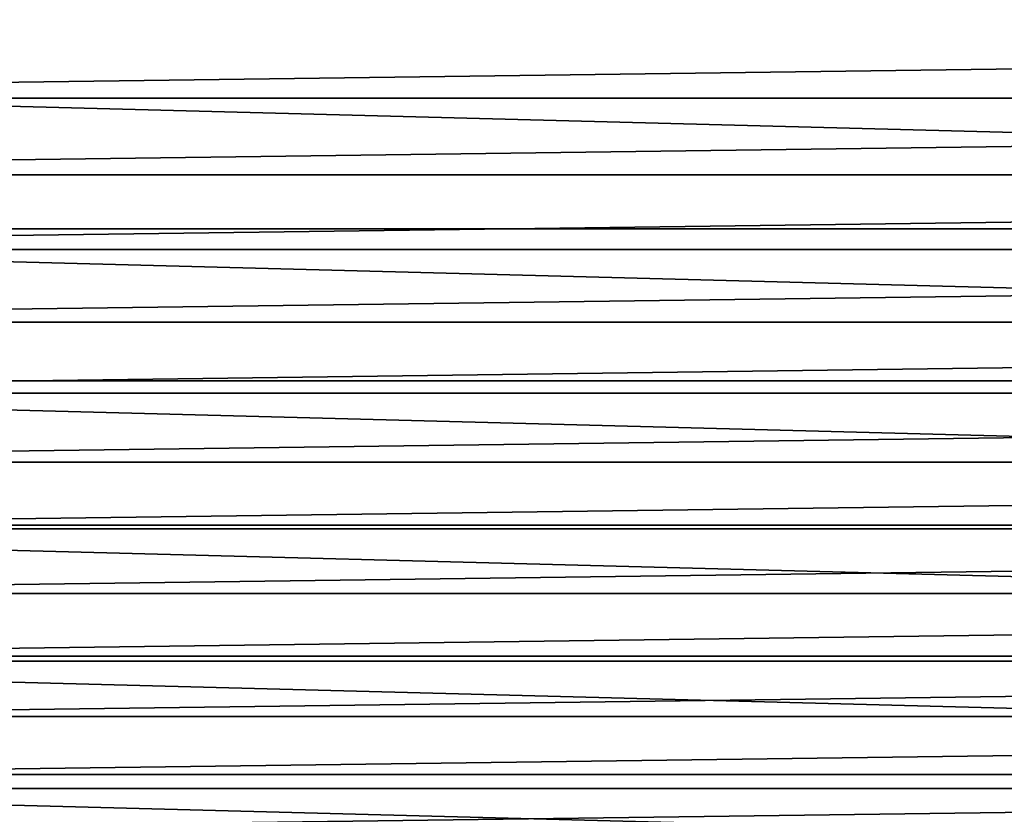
# Model space of a CAD drawing. Header units: metres. Extents: x -22 to 244, y -22 to 22.
# Tile 10 of 146: x -9 to -4, y -17 to -13. Entities that reach past the tile are written whole.
import ezdxf

# ---------------------------------------------------------------- set-up
doc = ezdxf.new("R2010")
doc.units = ezdxf.units.M
doc.layers.add('solid_10_151_113_XXX', color=7, linetype='CONTINUOUS')

msp = doc.modelspace()

# ---------------------------------------------------------------- linework, layer by layer
at = {"layer": 'solid_10_151_113_XXX'}
for points in [[(16.321173, -13.214358, 0.5), (-16.990454, -12.341979, 0.5), (-17.613146, -11.435781, 0.5), (16.990463, -12.341967, 0.5)], [(15.607131, -14.05053, 0.5), (-16.321161, -13.214373, 0.5), (-16.990454, -12.341979, 0.5), (16.321173, -13.214358, 0.5)], [(-15.280951, -13.363475, 269.950012), (15.631352, -12.951864, 269.950012), (15.970715, -12.531013, 269.950012), (-15.631357, -12.951859, 269.950012)], [(-15.280951, -13.363475, 269.950012), (15.280947, -13.363481, 269.950012), (15.631352, -12.951864, 269.950012)], [(15.607131, -14.05053, 0.5), (-15.607116, -14.050547, 0.5), (-16.321161, -13.214373, 0.5)], [(-15.280951, -13.363475, 269.950012), (-14.919678, -13.765654, 269.950012), (15.280947, -13.363481, 269.950012)], [(-14.919678, -13.765654, 269.950012), (14.919673, -13.765659, 269.950012), (15.280947, -13.363481, 269.950012)], [(-14.919678, -13.765654, 269.950012), (-14.547797, -14.158092, 269.950012), (14.919673, -13.765659, 269.950012)], [(-14.547797, -14.158092, 269.950012), (14.547792, -14.158096, 269.950012), (14.919673, -13.765659, 269.950012)], [(15.607131, -14.05053, 0.5), (14.850304, -14.84818, 0.5), (-15.607116, -14.050547, 0.5)], [(14.850304, -14.84818, 0.5), (-14.850283, -14.8482, 0.5), (-15.607116, -14.050547, 0.5)], [(-14.547797, -14.158092, 269.950012), (-14.16564, -14.540446, 269.950012), (14.547792, -14.158096, 269.950012)], [(-14.16564, -14.540446, 269.950012), (14.165635, -14.540452, 269.950012), (14.547792, -14.158096, 269.950012)], [(-14.16564, -14.540446, 269.950012), (-13.773389, -14.912537, 269.950012), (14.165635, -14.540452, 269.950012)], [(-13.773389, -14.912537, 269.950012), (13.773384, -14.912541, 269.950012), (14.165635, -14.540452, 269.950012)], [(14.850304, -14.84818, 0.5), (14.052789, -15.605099, 0.5), (-14.850283, -14.8482, 0.5)], [(14.052789, -15.605099, 0.5), (-14.052766, -15.605121, 0.5), (-14.850283, -14.8482, 0.5)], [(-13.773389, -14.912537, 269.950012), (-13.371384, -15.274032, 269.950012), (13.773384, -14.912541, 269.950012)], [(-13.371384, -15.274032, 269.950012), (13.371378, -15.274036, 269.950012), (13.773384, -14.912541, 269.950012)], [(-13.371384, -15.274032, 269.950012), (-12.959929, -15.624667, 269.950012), (13.371378, -15.274036, 269.950012)], [(-12.959929, -15.624667, 269.950012), (12.959923, -15.624672, 269.950012), (13.371378, -15.274036, 269.950012)], [(14.052789, -15.605099, 0.5), (13.216781, -16.319212, 0.5), (-14.052766, -15.605121, 0.5)], [(13.216781, -16.319212, 0.5), (-13.216763, -16.319227, 0.5), (-14.052766, -15.605121, 0.5)], [(-12.959929, -15.624667, 269.950012), (-12.539227, -15.964266, 269.950012), (12.959923, -15.624672, 269.950012)], [(-12.539227, -15.964266, 269.950012), (12.539222, -15.964271, 269.950012), (12.959923, -15.624672, 269.950012)], [(-12.539227, -15.964266, 269.950012), (-12.109674, -16.292505, 269.950012), (12.539222, -15.964271, 269.950012)], [(-12.109674, -16.292505, 269.950012), (12.109668, -16.292511, 269.950012), (12.539222, -15.964271, 269.950012)], [(13.216781, -16.319212, 0.5), (12.344507, -16.988617, 0.5), (-13.216763, -16.319227, 0.5)], [(12.344507, -16.988617, 0.5), (-12.344491, -16.988628, 0.5), (-13.216763, -16.319227, 0.5)], [(-12.109674, -16.292505, 269.950012), (-11.671546, -16.609184, 269.950012), (12.109668, -16.292511, 269.950012)], [(-11.671546, -16.609184, 269.950012), (11.67154, -16.609188, 269.950012), (12.109668, -16.292511, 269.950012)], [(-11.671546, -16.609184, 269.950012), (-11.225082, -16.914122, 269.950012), (11.67154, -16.609188, 269.950012)], [(-11.225082, -16.914122, 269.950012), (11.225076, -16.914125, 269.950012), (11.67154, -16.609188, 269.950012)], [(-11.225082, -16.914122, 269.950012), (-10.770714, -17.207024, 269.950012), (11.225076, -16.914125, 269.950012)], [(-10.770714, -17.207024, 269.950012), (10.770707, -17.207027, 269.950012), (11.225076, -16.914125, 269.950012)], [(12.344507, -16.988617, 0.5), (11.438365, -17.611465, 0.5), (-12.344491, -16.988628, 0.5)], [(11.438365, -17.611465, 0.5), (-11.438343, -17.611481, 0.5), (-12.344491, -16.988628, 0.5)]]:
    msp.add_3dface(points, dxfattribs=at)

doc.saveas('drawing.dxf')
